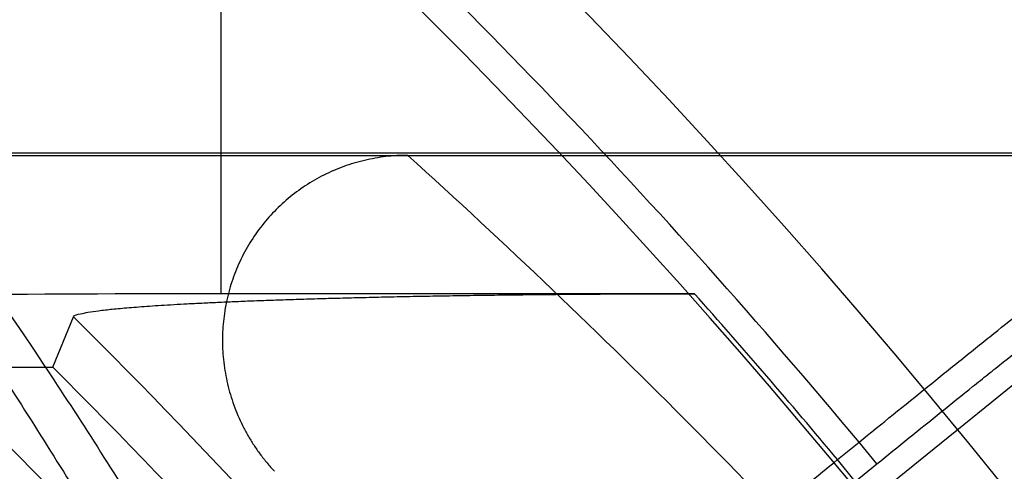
# Model space of a CAD drawing. Header units: millimetres. Extents: x 0 to 297, y 0 to 210.
# Tile 58 of 256: x 141.6954 to 141.7902, y 91.2565 to 91.3. Entities that reach past the tile are written whole.
import ezdxf

# ---------------------------------------------------------------- set-up
doc = ezdxf.new("R2010")
doc.units = ezdxf.units.MM
doc.header["$LTSCALE"] = 16.335
doc.layers.get('0').update_dxf_attribs({"linetype": 'CONTINUOUS'})
for name, color, linetype in [('01_GLOBAL', 7, 'CONTINUOUS'), ('INTFCLR_1', 7, 'CONTINUOUS'), ('INTFCLR_144815', 7, 'CONTINUOUS')]:
    doc.layers.add(name, color=color, linetype=linetype)

msp = doc.modelspace()

# ---------------------------------------------------------------- linework, layer by layer
at = {"color": 7, "linetype": 'Continuous'}
msp.add_circle((142.5788034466, 92.2083412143), 3.42, dxfattribs=at)
at = {"color": 9, "linetype": 'Continuous'}
msp.add_arc((142.5788034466, 92.2083412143), 3.3761688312, 182.9674534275, 267.0325465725, dxfattribs=at)
at = {"layer": '01_GLOBAL', "color": 7, "linetype": 'Continuous'}
msp.add_circle((142.5788034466, 92.2083412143), 3.465, dxfattribs=at)
at = {"layer": 'INTFCLR_1', "color": 6, "linetype": 'Continuous'}
for radius in [0.5431065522, 0.5161422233]:
    msp.add_arc((141.273551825, 90.84008959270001), radius, 270, 90.00000002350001, dxfattribs=at)
at = {"layer": 'INTFCLR_144815', "color": 9, "linetype": 'Continuous'}
for p, q in [((141.7147370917, 91.3235719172), (141.7147370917, 91.2736250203)), ((141.8812615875, 91.28716238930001), (141.6646134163, 91.28716238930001)), ((141.7740974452, 91.2576601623), (141.77617293, 91.25934085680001)), ((141.7778718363, 91.25724288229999), (141.77617293, 91.25934085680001)), ((141.7757963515, 91.25556218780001), (141.7740974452, 91.2576601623)), ((141.7757963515, 91.25556218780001), (141.7778718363, 91.25724288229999))]:
    msp.add_line(p, q, dxfattribs=at)
at = {"layer": 'INTFCLR_144815', "color": 6, "linetype": 'Continuous'}
for p, q in [((141.6647133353, 91.28694288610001), (141.8827180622, 91.28694288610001)), ((141.7406848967, 91.22415691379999), (141.8159365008, 91.2850944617)), ((141.7603352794, 91.2736250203), (141.7147370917, 91.2736250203)), ((141.6985508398, 91.2665499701), (141.7005461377, 91.2713900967)), ((141.6866218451, 91.26654997), (141.6985508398, 91.26654997))]:
    msp.add_line(p, q, dxfattribs=at)
for radius in [0.5743020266, 0.5472855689]:
    msp.add_circle((141.273551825, 90.84008959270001), radius, dxfattribs=at)
for radius, start, end in [(0.7917112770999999, 313.9937911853, 154.5150993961), (0.7647112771, 312.9543589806, 154.5144414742), (0.73941501, 282.2440355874, 71.2863570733), (0.7043008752, 39.5878227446, 53.41217725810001), (0.5361020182, 25.6072723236, 64.3927276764), (0.5834285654, 308.490992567, 51.50900743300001), (0.5090855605, 27.0737153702, 62.92628462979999), (0.6020735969, 39.6819480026, 45.0983368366)]:
    msp.add_arc((141.273551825, 90.84008959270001), radius, start, end, dxfattribs=at)
at = {"layer": 'INTFCLR_144815', "color": 9, "linetype": 'Continuous'}
for centre, radius, start, end in [((141.273551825, 90.84008959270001), 0.7345008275, 292.4997540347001, 54.0964566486), ((141.2735550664, 90.84009111), 0.6625959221, 292.4997540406, 54.09645665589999), ((141.273551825, 90.84008959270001), 0.6994607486, 39.7244769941, 47.61905441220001), ((141.2735749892, 90.84009512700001), 0.6513931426, 311.2505121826, 48.7494878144), ((141.2735518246, 90.84008959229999), 0.6545224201, 39.83249369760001, 47.61905440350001), ((141.2692229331, 90.77370874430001), 0.6915460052, 41.6203156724, 47.9152908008), ((141.2735518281, 90.84008959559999), 0.6518520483, 39.8359042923, 41.68865896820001), ((141.273551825, 90.84008959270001), 0.6069137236, 39.8280604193, 45.2874589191), ((141.2735518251, 90.84008959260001), 0.5937131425, 314.0862202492, 45.9137797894), ((141.273551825, 90.84008959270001), 0.5795156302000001, 313.8592910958, 46.1407088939)]:
    msp.add_arc(centre, radius, start, end, dxfattribs=at)
at = {"layer": 'INTFCLR_144815', "color": 6, "linetype": 'Continuous'}
msp.add_ellipse((141.7147370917, 91.2665499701), major_axis=(0.135, 0), ratio=0.0524077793, start_param=1.5707963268, end_param=1.9733305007, dxfattribs=at)
for points, knots in [([(141.6750922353, 91.25794562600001), (141.6751997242, 91.2582126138), (141.6754388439, 91.2588064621), (141.6758567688, 91.2598461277), (141.676274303, 91.2608861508), (141.6766793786, 91.26189603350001), (141.677036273, 91.2627863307), (141.6774282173, 91.2637648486), (141.6778549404, 91.26483121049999), (141.6783160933, 91.26598491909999), (141.6788112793, 91.26722535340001), (141.679340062, 91.26855181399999), (141.6799020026, 91.26996352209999), (141.6804967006, 91.27145955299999), (141.6811236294, 91.2730388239), (141.6817821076, 91.2747000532), (141.682471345, 91.27644173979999), (141.6831903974, 91.27826226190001), (141.6839384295, 91.2801598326), (141.6847147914, 91.28213247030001), (141.6855185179, 91.28417813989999), (141.6863482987, 91.2862946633), (141.6872029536, 91.2884794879), (141.6880813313, 91.2907296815), (141.6889821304, 91.29304204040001), (141.6899040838, 91.295413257), (141.6908454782, 91.2978401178), (141.6918046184, 91.3003191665), (141.692780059, 91.30284663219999), (141.6937707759, 91.3054183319), (141.6947748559, 91.30803013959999), (141.6957900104, 91.3106781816), (141.6968144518, 91.31335805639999), (141.6978467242, 91.31606526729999), (141.6988857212, 91.3187948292), (141.6999286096, 91.32154247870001), (141.7009741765, 91.3243033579), (141.7020195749, 91.3270731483), (141.7027170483, 91.32892182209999), (141.7030652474, 91.3298469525)], [0, 0, 0, 0, 0.0111912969, 0.0248928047, 0.0435701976, 0.05476873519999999, 0.06720215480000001, 0.0808663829, 0.09575608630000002, 0.1118631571, 0.1291780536, 0.147690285, 0.1673883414, 0.188259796, 0.2102894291, 0.2334582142, 0.2577443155, 0.2831230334, 0.3095687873, 0.3370553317, 0.365553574, 0.3950314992, 0.4254527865, 0.4567766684, 0.4889577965, 0.5219478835, 0.5557028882, 0.5901745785, 0.6253061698, 0.6610457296, 0.6973359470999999, 0.7341096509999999, 0.7713188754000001, 0.8088941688, 0.8467695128, 0.884883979, 0.9231704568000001, 0.9615637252, 1, 1, 1, 1]), ([(141.7327168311, 91.28694288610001), (141.7320152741, 91.28694288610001), (141.7306145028, 91.286861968), (141.7285478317, 91.2864992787), (141.7265466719, 91.28590234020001), (141.7246367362, 91.2850806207), (141.7228416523, 91.28404602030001), (141.7211834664, 91.2828126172), (141.7196824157, 91.2813964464), (141.7183569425, 91.2798153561), (141.7172236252, 91.27808889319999), (141.7162971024, 91.2762382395), (141.7155899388, 91.2742861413), (141.7151124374, 91.2722568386), (141.7148724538, 91.27017592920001), (141.7148750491, 91.268070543), (141.715080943, 91.2663206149), (141.7153667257, 91.2649372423), (141.7156416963, 91.263909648), (141.7159762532, 91.2628973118), (141.7163694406, 91.2619037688), (141.7168201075, 91.2609325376), (141.7173268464, 91.25998711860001), (141.7178880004, 91.2590709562), (141.7185017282, 91.25818736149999), (141.7191659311, 91.2573395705), (141.7196407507, 91.2568004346), (141.7198857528, 91.2565378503)], [0, 0, 0, 0, 0.0502570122, 0.1002480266, 0.1499902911, 0.199513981, 0.2488591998, 0.2980766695, 0.3472225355, 0.3963567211, 0.4455400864, 0.4948308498, 0.5442815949, 0.5939380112, 0.6438369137, 0.6939993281, 0.7444306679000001, 0.7697534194, 0.7951458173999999, 0.8205892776, 0.8460893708, 0.871647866, 0.8972477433, 0.9228884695, 0.9485687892, 0.9742730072, 1, 1, 1, 1]), ([(141.7005461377, 91.2713900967), (141.7006376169, 91.27161252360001), (141.7012548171, 91.2716829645), (141.7020066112, 91.2718739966), (141.7030543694, 91.27200688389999), (141.7040814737, 91.2721267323), (141.7050645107, 91.2722205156), (141.705920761, 91.2722951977), (141.7068618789, 91.2723695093), (141.7078901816, 91.2724436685), (141.7090086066, 91.2725174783), (141.7102200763, 91.27259085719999), (141.7115272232, 91.2726636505), (141.7129327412, 91.2727357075), (141.7144387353, 91.2728068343), (141.7160472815, 91.2728768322), (141.717759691, 91.27294546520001), (141.7195771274, 91.2730124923), (141.7214997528, 91.27307763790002), (141.7235271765, 91.27314061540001), (141.7256579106, 91.27320111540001), (141.7278895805, 91.2732588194), (141.7302186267, 91.27331339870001), (141.7326405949, 91.27336452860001), (141.7351500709, 91.27341189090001), (141.7377406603, 91.2734551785), (141.7404048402, 91.27349409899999), (141.7431342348, 91.27352838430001), (141.7459196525, 91.273557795), (141.7487513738, 91.27358212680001), (141.7516191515, 91.2736012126), (141.7545125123, 91.27361492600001), (141.7574207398, 91.2736231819), (141.7593633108, 91.2736250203), (141.7603352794, 91.2736250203)], [0, 0, 0, 0, 0.0120405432, 0.0245263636, 0.0416590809, 0.0637173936, 0.0766942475, 0.0910259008, 0.1067641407, 0.1239510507, 0.1426416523, 0.1628777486, 0.1847128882, 0.2081835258, 0.2333355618, 0.2601925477, 0.2887895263, 0.3191339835, 0.3512420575, 0.385098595, 0.4206833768, 0.4579576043, 0.4968617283, 0.5373162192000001, 0.5792374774, 0.6225179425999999, 0.6670290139, 0.7126306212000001, 0.759172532, 0.806485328, 0.8544025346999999, 0.9027475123, 0.9513395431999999, 1, 1, 1, 1]), ([(141.7396433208, 91.22880926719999), (141.7398388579, 91.2291040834), (141.7403850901, 91.2295547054), (141.7412106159, 91.23033737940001), (141.7422139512, 91.23121535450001), (141.7434366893, 91.2322825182), (141.7448799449, 91.2335204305), (141.7465346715, 91.2349283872), (141.7483907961, 91.23649549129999), (141.7504277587, 91.2382048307), (141.7526266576, 91.2400401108), (141.7549742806, 91.241990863), (141.7574621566, 91.2440501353), (141.7600675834, 91.24619904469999), (141.7627653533, 91.24841641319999), (141.7655256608, 91.250677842), (141.7683371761, 91.2529747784), (141.7711983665, 91.25530596), (141.7731244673, 91.2568708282), (141.7740974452, 91.2576601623)], [0, 0, 0, 0, 0.0236120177, 0.046361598, 0.0762615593, 0.1124605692, 0.1547326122, 0.2031531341, 0.2574791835, 0.3168661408, 0.3806367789, 0.4486456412, 0.5205927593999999, 0.5961926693, 0.6740607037, 0.7536702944, 0.834362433, 0.9163764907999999, 1, 1, 1, 1])]:
    msp.add_open_spline(points, degree=3, knots=knots, dxfattribs=at)
at = {"layer": 'INTFCLR_144815', "color": 9, "linetype": 'Continuous'}
for points, knots in [([(141.6581804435, 91.31418852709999), (141.6700394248, 91.29983509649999), (141.6848455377, 91.27980773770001), (141.6981579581, 91.2588329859), (141.7013983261, 91.25352123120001)], [0, 0, 0, 0, 0.7495205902, 1, 1, 1, 1]), ([(141.6638471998, 91.3122579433), (141.6759160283, 91.2977338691), (141.6909932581, 91.27746527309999), (141.7045623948, 91.25623349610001), (141.7078664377, 91.2508559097)], [0, 0, 0, 0, 0.7494986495, 1, 1, 1, 1]), ([(141.77617293, 91.25934085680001), (141.7783683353, 91.2611217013), (141.7816391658, 91.2637667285), (141.7854471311, 91.2668309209), (141.787577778, 91.2685409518), (141.7906006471, 91.27096258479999), (141.7940053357, 91.2736775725), (141.7973265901, 91.2763086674), (141.7990886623, 91.27769906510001), (141.80140249, 91.27951959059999), (141.8036032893, 91.2812394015), (141.8056930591, 91.2828537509), (141.8068322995, 91.2837261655), (141.8083989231, 91.284933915), (141.8100460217, 91.28608462), (141.8111308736, 91.28695592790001), (141.8115256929, 91.2871124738)], [0, 0, 0, 0, 0.1886030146, 0.2806470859, 0.3260987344, 0.3708767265, 0.5390619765, 0.6166315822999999, 0.6535697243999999, 0.6888152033, 0.8130592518, 0.8399245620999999, 0.8649830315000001, 0.9088242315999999, 0.9716634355, 1, 1, 1, 1]), ([(141.7778718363, 91.25724288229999), (141.7799369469, 91.2589151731), (141.7830139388, 91.26139859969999), (141.786596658, 91.2642750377), (141.7886014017, 91.2658801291), (141.7914457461, 91.2681530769), (141.7946494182, 91.2707012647), (141.7977753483, 91.27316971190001), (141.7994339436, 91.2744739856), (141.8016119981, 91.2761816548), (141.8036840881, 91.2777942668), (141.8056519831, 91.279307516), (141.8067248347, 91.28012513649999), (141.8082003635, 91.28125770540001), (141.8097530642, 91.28233159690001), (141.8107768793, 91.28315035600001), (141.8111508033, 91.28329130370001)], [0, 0, 0, 0, 0.1885916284, 0.2806298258, 0.3260795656, 0.3708551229, 0.5390329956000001, 0.6165993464, 0.6535363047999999, 0.6887817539, 0.8130239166, 0.8398897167, 0.8649487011, 0.9087902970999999, 0.9716394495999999, 1, 1, 1, 1]), ([(141.8188416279, 91.27379392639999), (141.8186287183, 91.2734616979), (141.8180103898, 91.27296361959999), (141.8170858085, 91.2720868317), (141.8154043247, 91.27062345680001), (141.8133803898, 91.26887849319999), (141.8113766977, 91.26718385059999), (141.8100312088, 91.26605094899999), (141.8077145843, 91.26410764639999), (141.8052986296, 91.26209747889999), (141.8027871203, 91.260019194), (141.8009511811, 91.258503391), (141.7975806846, 91.2557295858), (141.7941455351, 91.25291916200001), (141.7911292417, 91.2504618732), (141.7890517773, 91.2487723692), (141.7874883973, 91.2475042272), (141.7864433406, 91.2466579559)], [0, 0, 0, 0, 0.0280049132, 0.0550778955, 0.09089591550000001, 0.1859461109, 0.244878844, 0.2771094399, 0.3107821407, 0.4594773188, 0.5001614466, 0.5421405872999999, 0.6284469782, 0.8099581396, 0.8571323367, 0.9045625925, 1, 1, 1, 1]), ([(141.8226572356, 91.2733661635), (141.8224250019, 91.2730169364), (141.8217674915, 91.2724901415), (141.8209878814, 91.2717544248), (141.8202777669, 91.2711331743), (141.8188017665, 91.2698420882), (141.8168283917, 91.2681601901), (141.814694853, 91.26636093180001), (141.8132610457, 91.2651586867), (141.8107929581, 91.2630958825), (141.8082194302, 91.26096164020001), (141.8055445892, 91.25875458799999), (141.8035893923, 91.2571446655), (141.8000001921, 91.25419831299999), (141.7963423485, 91.25121283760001), (141.7931308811, 91.24860205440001), (141.7909191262, 91.24680685), (141.7892547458, 91.24545931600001), (141.7881422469, 91.24455998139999)], [0, 0, 0, 0, 0.027981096, 0.0550441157, 0.0718858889, 0.0908621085, 0.1859106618, 0.2448425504, 0.2770739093, 0.3107486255, 0.4594482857, 0.5001337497, 0.5421146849, 0.6284253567, 0.8099466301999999, 0.8571241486, 0.9045572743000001, 1, 1, 1, 1])]:
    msp.add_open_spline(points, degree=3, knots=knots, dxfattribs=at)

doc.saveas('drawing.dxf')
